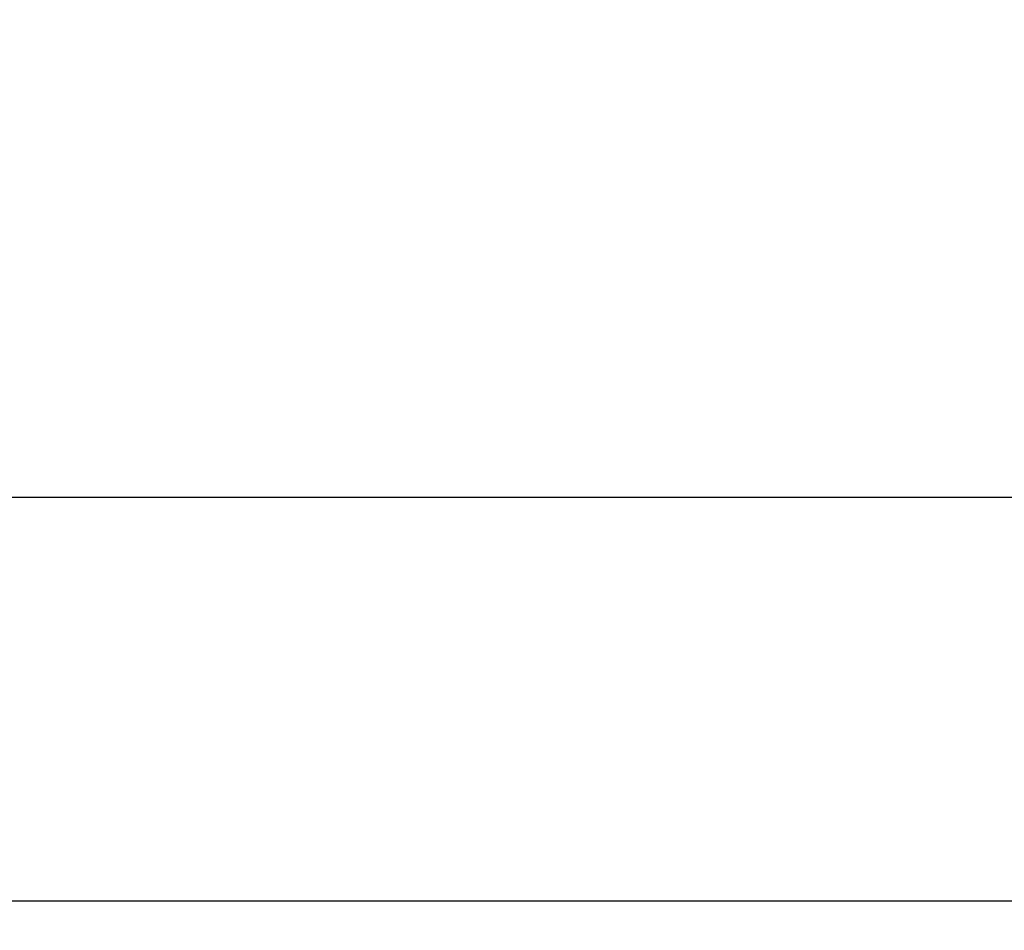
# Model space of a CAD drawing. Header units: millimetres. Extents: x 247761 to 294611, y 172579 to 236863.
# Tile 144 of 256: x 260996 to 262331, y 172579 to 173815. Entities that reach past the tile are written whole.
import ezdxf

# ---------------------------------------------------------------- set-up
doc = ezdxf.new("R2010")
doc.units = ezdxf.units.MM
doc.layers.add('KOTY 50', color=7, linetype='Continuous')
doc.styles.add('CS-ROMANS', font='romans.shx', dxfattribs={"width": 0.75, "oblique": 5})
doc.dimstyles.new('A_KÓTA_50', dxfattribs={"dimtxt": 110, "dimasz": 2, "dimexe": 100, "dimexo": 1500, "dimgap": 40, "dimtad": 1, "dimrnd": 1, "dimdsep": 46, "dimtxsty": 'CS-ROMANS', "dimblk": 'KOT_CARA20', "dimcen": 45, "dimse1": 1, "dimse2": 1, "dimclrd": 256, "dimclre": 256, "dimclrt": 256, "dimadec": 0, "dimazin": 0, "dimtfac": 1, "dimtix": 1, "dimtmove": 2, "dimatfit": 3, "dimldrblk": 'OBLIQUE', "dimfxl": 0, "dimtolj": 1, "dimarcsym": 0})

# ---------------------------------------------------------------- blocks, each defined once
blk = doc.blocks.new('KOT_CARA20')
for p, q in [((0, 20), (0, -20)), ((0, 0), (14.14, 14.14)), ((0, 0), (-14.14, -14.14))]:
    blk.add_line(p, q)
blk = doc.blocks.new('*D39')
at = {"layer": 'Defpoints', "color": 0, "ltscale": 5, "transparency": 16777216}
for p in [(263010.5, 174387.2), (256710.5, 174337.1), (263010.5, 173166.7)]:
    blk.add_point(p, dxfattribs=at)
at = {"layer": 'KOTY 50', "lineweight": -2, "ltscale": 5, "transparency": 16777216}
blk.add_line((256712.5, 173166.7), (263008.5, 173166.7), dxfattribs=at)
at = {"layer": 'KOTY 50', "lineweight": -2, "ltscale": 5, "transparency": 16777216, "xscale": 2, "yscale": 2, "zscale": 2, "rotation": 180}
blk.add_blockref('KOT_CARA20', (256710.5, 173166.7), dxfattribs=at)
at = {"layer": 'KOTY 50', "lineweight": -2, "ltscale": 5, "transparency": 16777216, "xscale": 2, "yscale": 2, "zscale": 2}
blk.add_blockref('KOT_CARA20', (263010.5, 173166.7), dxfattribs=at)
at = {"layer": 'KOTY 50', "ltscale": 5, "transparency": 16777216, "insert": (259860.5, 173261.7), "char_height": 110, "attachment_point": 5, "style": 'CS-ROMANS'}
blk.add_mtext('\\A1;6300', dxfattribs=at)
blk = doc.blocks.new('_OBLIQUE')
at = {"color": 0, "linetype": 'ByBlock', "ltscale": 15}
blk.add_line((-0.5, -0.5), (0.5, 0.5), dxfattribs=at)
blk = doc.blocks.new('*D33')
at = {"layer": 'Defpoints', "color": 0, "ltscale": 5, "transparency": 16777216}
for p in [(249720.5, 174615.3), (276300.5, 174615.3), (276300.5, 172618.8)]:
    blk.add_point(p, dxfattribs=at)
at = {"layer": 'KOTY 50', "lineweight": -2, "ltscale": 5, "transparency": 16777216}
blk.add_line((249722.5, 172618.8), (276298.5, 172618.8), dxfattribs=at)
at = {"layer": 'KOTY 50', "lineweight": -2, "ltscale": 5, "transparency": 16777216, "xscale": 2, "yscale": 2, "zscale": 2, "rotation": 180}
blk.add_blockref('KOT_CARA20', (249720.5, 172618.8), dxfattribs=at)
at = {"layer": 'KOTY 50', "lineweight": -2, "ltscale": 5, "transparency": 16777216, "xscale": 2, "yscale": 2, "zscale": 2}
blk.add_blockref('KOT_CARA20', (276300.5, 172618.8), dxfattribs=at)
at = {"layer": 'KOTY 50', "ltscale": 5, "transparency": 16777216, "insert": (263010.5, 172713.8), "char_height": 110, "attachment_point": 5, "style": 'CS-ROMANS'}
blk.add_mtext('\\A1;26580', dxfattribs=at)

msp = doc.modelspace()

# ---------------------------------------------------------------- dimensions: what is measured, and where the dimension line sits
at = {"layer": 'KOTY 50', "ltscale": 5}
for base, p1, p2, picture, middle in [((276300.517, 172618.774), (249720.517, 174615.259), (276300.517, 174615.259), '*D33', (263010.517, 172713.774)), ((263010.517, 173166.741), (256710.517, 174337.097), (263010.517, 174387.163), '*D39', (259860.517, 173261.741))]:
    dim = msp.add_linear_dim(base=base, p1=p1, p2=p2, dimstyle='A_KÓTA_50', dxfattribs=at)
    dim.commit()
    dim.dimension.update_dxf_attribs({"geometry": picture, "text_midpoint": middle})

doc.saveas('drawing.dxf')
